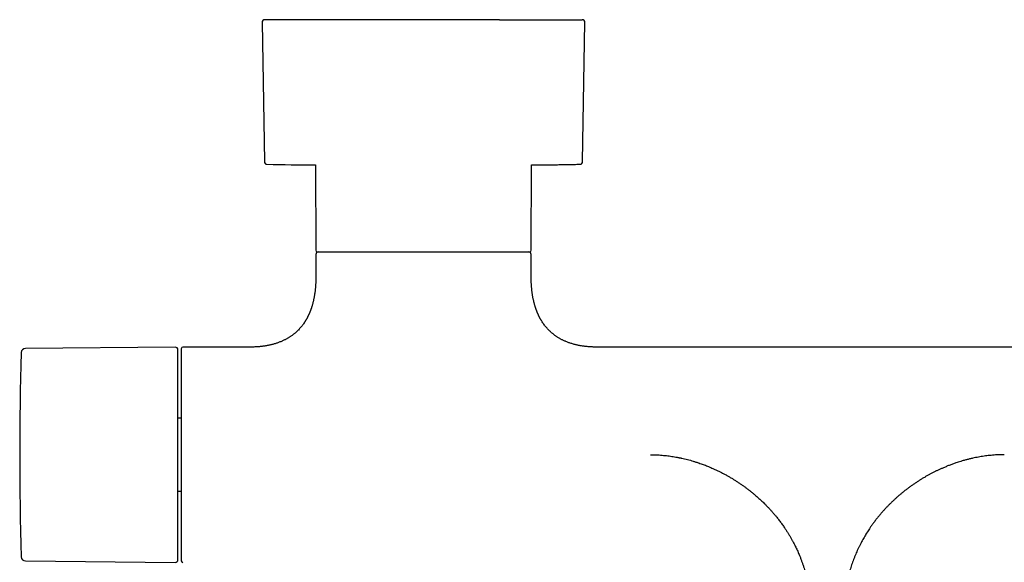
# Model space of a CAD drawing. Header units: millimetres. Extents: x 8 to 933, y 12 to 387.
# Tile 4 of 15: x 330 to 513, y 138 to 239. Entities that reach past the tile are written whole.
import ezdxf

# ---------------------------------------------------------------- set-up
doc = ezdxf.new("R2010")
doc.units = ezdxf.units.MM

msp = doc.modelspace()

# ---------------------------------------------------------------- linework, layer by layer
at = {"color": 7, "linetype": 'Continuous', "lineweight": 30}
for p, q in [((375.01, 238.15), (375.44, 212.29)), ((434.56, 212.29), (434.99, 238.15)), ((384.93, 211.67), (385, 195.81)), ((425, 195.81), (425.07, 211.67)), ((385, 195.01), (385, 190.81)), ((425, 190.81), (425, 195.01)), ((358.9, 177.8), (331.07, 177.56)), ((372.75, 177.81), (360.3, 177.81)), ((522.75, 177.81), (437.25, 177.81)), ((360, 164.6), (359.4, 164.6)), ((359.4, 151.02), (360, 151.02)), ((331.07, 138.06), (358.9, 137.81))]:
    msp.add_line(p, q, dxfattribs=at)
at = {"color": 7, "linetype": 'Continuous', "lineweight": 30, "flags": 128}
msp.add_lwpolyline([(425.07, 211.67), (425.27, 211.67), (425.68, 211.67)], dxfattribs=at)
at = {"color": 7, "linetype": 'Continuous', "lineweight": 30}
for centre, radius, start, end in [((375.51, 238.16), 0.5, 90, 180.9548), ((434.49, 238.16), 0.5, 359.0452, 90), ((375.94, 212.29), 0.5, 180.956, 268.6682), ((434.06, 212.29), 0.5, 271.3318, 359.044), ((387.55, 711.66), 500, 268.6681, 269.6997), ((385.3, 195.81), 0.3, 180.25, 270), ((424.7, 195.81), 0.3, 270, 359.75), ((385.5, 195.01), 0.5, 90, 180), ((424.5, 195.01), 0.5, 0, 90), ((331.08, 176.76), 0.8, 90.5, 178.327), ((358.9, 177.3), 0.5, 0, 90.5), ((360.3, 177.51), 0.3, 90, 180), ((979.99, 157.81), 649.99, 178.32705, 181.67295), ((331.08, 138.86), 0.8, 181.673, 269.5), ((358.9, 138.31), 0.5, 269.5, 0), ((360.3, 138.11), 0.3, 180, 270)]:
    msp.add_arc(centre, radius, start, end, dxfattribs=at)
for points, knots in [([(419.14, 238.66), (418.97, 238.66), (418.64, 238.66), (418.14, 238.66), (417.63, 238.66), (417.12, 238.66), (416.6, 238.66), (416.14, 238.66), (415.73, 238.66), (415.38, 238.66), (415.02, 238.66), (414.66, 238.66), (414.3, 238.66), (413.92, 238.66), (413.49, 238.66), (413, 238.66), (412.45, 238.66), (411.91, 238.66), (411.36, 238.66), (410.81, 238.66), (410.26, 238.66), (409.72, 238.66), (409.17, 238.66), (408.71, 238.66), (408.35, 238.66), (408.09, 238.66), (407.82, 238.66), (407.56, 238.66), (407.29, 238.66), (407.02, 238.66), (406.68, 238.66), (406.27, 238.66), (405.78, 238.66), (405.28, 238.66), (404.77, 238.66), (404.24, 238.66), (403.72, 238.66), (403.2, 238.66), (402.68, 238.66), (402.19, 238.66), (401.7, 238.66), (401.22, 238.66), (400.73, 238.66), (400.25, 238.66), (399.77, 238.66), (399.28, 238.66), (398.77, 238.66), (398.25, 238.66), (397.73, 238.66), (397.21, 238.66), (396.69, 238.66), (396.15, 238.66), (395.61, 238.66), (395.07, 238.66), (394.54, 238.66), (394.01, 238.66), (393.5, 238.66), (393, 238.66), (392.51, 238.66), (392.03, 238.66), (391.55, 238.66), (391.09, 238.66), (390.65, 238.66), (390.24, 238.66), (389.83, 238.66), (389.42, 238.66), (389.02, 238.66), (388.62, 238.66), (388.21, 238.66), (387.8, 238.66), (387.38, 238.66), (386.96, 238.66), (386.55, 238.66), (386.2, 238.66), (385.92, 238.66), (385.7, 238.66), (385.49, 238.66), (385.27, 238.66), (385.06, 238.66), (384.85, 238.66), (384.58, 238.66), (384.26, 238.66), (383.89, 238.66), (383.56, 238.66), (383.25, 238.66), (382.98, 238.66), (382.72, 238.66), (382.46, 238.66), (382.2, 238.66), (381.96, 238.66), (381.68, 238.66), (381.36, 238.66), (381.01, 238.66), (380.67, 238.66), (380.34, 238.66), (380.02, 238.66), (379.71, 238.66), (379.41, 238.66), (379.12, 238.66), (378.85, 238.66), (378.59, 238.66), (378.35, 238.66), (378.11, 238.66), (377.89, 238.66), (377.69, 238.66), (377.53, 238.66), (377.39, 238.66), (377.26, 238.66), (377.14, 238.66), (377.01, 238.66), (376.89, 238.66), (376.75, 238.66), (376.61, 238.66), (376.46, 238.66), (376.33, 238.66), (376.2, 238.66), (376.08, 238.66), (375.98, 238.66), (375.89, 238.66), (375.8, 238.66), (375.74, 238.66), (375.7, 238.66), (375.67, 238.66), (375.64, 238.66), (375.62, 238.66), (375.6, 238.66), (375.58, 238.66), (375.56, 238.66), (375.53, 238.66), (375.52, 238.66), (375.51, 238.66), (375.51, 238.66), (375.51, 238.66)], [0, 0, 0, 0, 0.009256, 0.018499, 0.027732, 0.036959, 0.046184, 0.055409, 0.061623, 0.067841, 0.074062, 0.080288, 0.086521, 0.093023, 0.099629, 0.108868, 0.118096, 0.127317, 0.136535, 0.145754, 0.154811, 0.163875, 0.172949, 0.182035, 0.186421, 0.190802, 0.195181, 0.199556, 0.203928, 0.208299, 0.212667, 0.220672, 0.228674, 0.236675, 0.245249, 0.253827, 0.262413, 0.271008, 0.279616, 0.287611, 0.295596, 0.30357, 0.311538, 0.3195, 0.327459, 0.335418, 0.344174, 0.352935, 0.361703, 0.370482, 0.379274, 0.388601, 0.397913, 0.407213, 0.416504, 0.425791, 0.435076, 0.443832, 0.452593, 0.461361, 0.470139, 0.478931, 0.48676, 0.494577, 0.502385, 0.510187, 0.517984, 0.525777, 0.533571, 0.542145, 0.550723, 0.559308, 0.567904, 0.576511, 0.581225, 0.585934, 0.59064, 0.595343, 0.600043, 0.60474, 0.609436, 0.618042, 0.626645, 0.635249, 0.641836, 0.648427, 0.655022, 0.661623, 0.66823, 0.674578, 0.680809, 0.690534, 0.700249, 0.709958, 0.719664, 0.729373, 0.739086, 0.74881, 0.758547, 0.767804, 0.777047, 0.786281, 0.795509, 0.804733, 0.813958, 0.820172, 0.826389, 0.83261, 0.838836, 0.845068, 0.85157, 0.858176, 0.867414, 0.876643, 0.885864, 0.895082, 0.904301, 0.913358, 0.922422, 0.931496, 0.940582, 0.944968, 0.949349, 0.953728, 0.958103, 0.962475, 0.966846, 0.971214, 0.979219, 0.987221, 0.995222, 1, 1, 1, 1]), ([(419.14, 238.66), (419.3, 238.66), (419.63, 238.66), (420.12, 238.66), (420.6, 238.66), (421.08, 238.66), (421.55, 238.66), (421.96, 238.66), (422.32, 238.66), (422.62, 238.66), (422.93, 238.66), (423.23, 238.66), (423.53, 238.66), (423.83, 238.66), (424.18, 238.66), (424.57, 238.66), (424.99, 238.66), (425.4, 238.66), (425.8, 238.66), (426.21, 238.66), (426.62, 238.66), (426.94, 238.66), (427.14, 238.66), (427.25, 238.66), (427.36, 238.66), (427.46, 238.66), (427.57, 238.66), (427.76, 238.66), (428.03, 238.66), (428.37, 238.66), (428.71, 238.66), (429.03, 238.66), (429.35, 238.66), (429.63, 238.66), (429.86, 238.66), (430.06, 238.66), (430.26, 238.66), (430.45, 238.66), (430.63, 238.66), (430.82, 238.66), (431.03, 238.66), (431.26, 238.66), (431.52, 238.66), (431.76, 238.66), (431.99, 238.66), (432.22, 238.66), (432.43, 238.66), (432.62, 238.66), (432.81, 238.66), (432.98, 238.66), (433.14, 238.66), (433.3, 238.66), (433.46, 238.66), (433.6, 238.66), (433.73, 238.66), (433.86, 238.66), (433.97, 238.66), (434.06, 238.66), (434.13, 238.66), (434.19, 238.66), (434.24, 238.66), (434.29, 238.66), (434.33, 238.66), (434.37, 238.66), (434.4, 238.66), (434.44, 238.66), (434.47, 238.66), (434.49, 238.66), (434.49, 238.66), (434.49, 238.66), (434.49, 238.66)], [0, 0, 0, 0, 0.017897, 0.035769, 0.053624, 0.071467, 0.089306, 0.107146, 0.119165, 0.13119, 0.143223, 0.155266, 0.16732, 0.179892, 0.192665, 0.210526, 0.228369, 0.246201, 0.264027, 0.281855, 0.301476, 0.321115, 0.326263, 0.331413, 0.336565, 0.341719, 0.346876, 0.352036, 0.36969, 0.387317, 0.404924, 0.422517, 0.440102, 0.457685, 0.469529, 0.481377, 0.493231, 0.505093, 0.516964, 0.528847, 0.540744, 0.558776, 0.57678, 0.594762, 0.612728, 0.630686, 0.648642, 0.665577, 0.682521, 0.699482, 0.716463, 0.733471, 0.751503, 0.769507, 0.787488, 0.805455, 0.823413, 0.841369, 0.853465, 0.865564, 0.87767, 0.889785, 0.901909, 0.914047, 0.926198, 0.943852, 0.96148, 0.979087, 0.996679, 1, 1, 1, 1]), ([(425.62, 211.67), (425.97, 211.67), (426.7, 211.68), (427.77, 211.69), (428.84, 211.7), (429.89, 211.71), (430.99, 211.73), (432.11, 211.75), (433.14, 211.77), (433.79, 211.79), (434.06, 211.79)], [0, 0, 0, 0, 0.124454, 0.260626, 0.378281, 0.504855, 0.63526, 0.768377, 0.903358, 1, 1, 1, 1]), ([(385.3, 195.51), (385.3, 195.51), (385.3, 195.51), (385.3, 195.51), (385.31, 195.51), (385.33, 195.51), (385.34, 195.51), (385.37, 195.51), (385.41, 195.51), (385.46, 195.51), (385.52, 195.51), (385.58, 195.51), (385.63, 195.51), (385.66, 195.51), (385.67, 195.51), (385.69, 195.51), (385.71, 195.51), (385.72, 195.51), (385.74, 195.51), (385.78, 195.51), (385.86, 195.51), (385.98, 195.51), (386.1, 195.51), (386.21, 195.51), (386.31, 195.51), (386.37, 195.51), (386.44, 195.51), (386.51, 195.51), (386.59, 195.51), (386.66, 195.51), (386.76, 195.51), (386.9, 195.51), (387.09, 195.51), (387.29, 195.51), (387.49, 195.51), (387.64, 195.51), (387.71, 195.51)], [0, 0, 0, 0, 0.015684, 0.046046, 0.076423, 0.105688, 0.133611, 0.175453, 0.21726, 0.259051, 0.300844, 0.337638, 0.374461, 0.382733, 0.391006, 0.399283, 0.407561, 0.415843, 0.424127, 0.432413, 0.479694, 0.526923, 0.574127, 0.621333, 0.642535, 0.663745, 0.684966, 0.706199, 0.727448, 0.74695, 0.765707, 0.812566, 0.859399, 0.906232, 0.95309, 1, 1, 1, 1]), ([(387.71, 195.51), (387.78, 195.51), (387.91, 195.51), (388.12, 195.51), (388.33, 195.51), (388.52, 195.51), (388.66, 195.51), (388.76, 195.51), (388.87, 195.51), (388.98, 195.51), (389.09, 195.51), (389.21, 195.51), (389.39, 195.51), (389.63, 195.51), (389.94, 195.51), (390.22, 195.51), (390.47, 195.51), (390.64, 195.51), (390.74, 195.51), (390.79, 195.51), (390.84, 195.51), (390.89, 195.51), (390.94, 195.51), (391, 195.51), (391.15, 195.51), (391.42, 195.51), (391.81, 195.51), (392.2, 195.51), (392.54, 195.51), (392.82, 195.51), (393.04, 195.51), (393.25, 195.51), (393.48, 195.51), (393.71, 195.51), (393.97, 195.51), (394.26, 195.51), (394.56, 195.51), (394.86, 195.51), (395.18, 195.51), (395.45, 195.51), (395.67, 195.51), (395.83, 195.51), (396, 195.51), (396.16, 195.51), (396.33, 195.51), (396.5, 195.51), (396.67, 195.51), (396.88, 195.51), (397.13, 195.51), (397.43, 195.51), (397.73, 195.51), (398.03, 195.51), (398.33, 195.51), (398.64, 195.51), (398.92, 195.51), (399.17, 195.51), (399.4, 195.51), (399.62, 195.51), (399.84, 195.51), (400.07, 195.51), (400.29, 195.51), (400.52, 195.51), (400.79, 195.51), (401.09, 195.51), (401.44, 195.51), (401.79, 195.51), (402.13, 195.51), (402.48, 195.51), (402.84, 195.51), (403.17, 195.51), (403.48, 195.51), (403.76, 195.51), (404.05, 195.51), (404.34, 195.51), (404.62, 195.51), (404.91, 195.51), (405.25, 195.51), (405.64, 195.51), (406.07, 195.51), (406.51, 195.51), (406.95, 195.51), (407.39, 195.51), (407.8, 195.51), (408.17, 195.51), (408.52, 195.51), (408.87, 195.51), (409.21, 195.51), (409.56, 195.51), (409.93, 195.51), (410.34, 195.51), (410.78, 195.51), (411.21, 195.51), (411.64, 195.51), (412.07, 195.51), (412.49, 195.51), (412.89, 195.51), (413.29, 195.51), (413.68, 195.51), (414.06, 195.51), (414.45, 195.51), (414.85, 195.51), (415.24, 195.51), (415.63, 195.51), (416.01, 195.51), (416.39, 195.51), (416.74, 195.51), (417.05, 195.51), (417.33, 195.51), (417.6, 195.51), (417.88, 195.51), (418.15, 195.51), (418.42, 195.51), (418.69, 195.51), (418.96, 195.51), (419.23, 195.51), (419.5, 195.51), (419.75, 195.51), (420, 195.51), (420.23, 195.51), (420.43, 195.51), (420.62, 195.51), (420.79, 195.51), (420.97, 195.51), (421.14, 195.51), (421.31, 195.51), (421.48, 195.51), (421.67, 195.51), (421.86, 195.51), (422.05, 195.51), (422.23, 195.51), (422.4, 195.51), (422.57, 195.51), (422.71, 195.51), (422.83, 195.51), (422.93, 195.51), (423.03, 195.51), (423.13, 195.51), (423.22, 195.51), (423.31, 195.51), (423.4, 195.51), (423.5, 195.51), (423.6, 195.51), (423.71, 195.51), (423.81, 195.51), (423.91, 195.51), (424, 195.51), (424.09, 195.51), (424.18, 195.51), (424.28, 195.51), (424.35, 195.51), (424.4, 195.51), (424.42, 195.51), (424.44, 195.51), (424.46, 195.51), (424.48, 195.51), (424.51, 195.51), (424.55, 195.51), (424.6, 195.51), (424.64, 195.51), (424.66, 195.51), (424.69, 195.51), (424.7, 195.51), (424.7, 195.51), (424.7, 195.51), (424.7, 195.51)], [0, 0, 0, 0, 0.007908, 0.015809, 0.023706, 0.031604, 0.03515, 0.038698, 0.042247, 0.045798, 0.04935, 0.053232, 0.05725, 0.066617, 0.075978, 0.085338, 0.091518, 0.097703, 0.099092, 0.100481, 0.101871, 0.103261, 0.104651, 0.106042, 0.107433, 0.117523, 0.127599, 0.137667, 0.147735, 0.153011, 0.15829, 0.163573, 0.168861, 0.174363, 0.180109, 0.187003, 0.193897, 0.200795, 0.207751, 0.215025, 0.218596, 0.222166, 0.225737, 0.229308, 0.23288, 0.236453, 0.240028, 0.243604, 0.249811, 0.256016, 0.26222, 0.268424, 0.274631, 0.280843, 0.287271, 0.291737, 0.296203, 0.300668, 0.305133, 0.309599, 0.314067, 0.318536, 0.323008, 0.32978, 0.336547, 0.343314, 0.350081, 0.356851, 0.363626, 0.370584, 0.376094, 0.381603, 0.387112, 0.392621, 0.398131, 0.403645, 0.409163, 0.417592, 0.426016, 0.434439, 0.442864, 0.451296, 0.459854, 0.466626, 0.473395, 0.480164, 0.486934, 0.493708, 0.500489, 0.509245, 0.517994, 0.526742, 0.535493, 0.544251, 0.553055, 0.561371, 0.569683, 0.577996, 0.586314, 0.59464, 0.603464, 0.612282, 0.621098, 0.629916, 0.638743, 0.647528, 0.654404, 0.661278, 0.668151, 0.675026, 0.681905, 0.688791, 0.696182, 0.703568, 0.710952, 0.718337, 0.725725, 0.73312, 0.74039, 0.746065, 0.751738, 0.75741, 0.763083, 0.768757, 0.774435, 0.780118, 0.787134, 0.794147, 0.801157, 0.808169, 0.815183, 0.822203, 0.829038, 0.833692, 0.838344, 0.842996, 0.847648, 0.852301, 0.856956, 0.861612, 0.866272, 0.872771, 0.879267, 0.885761, 0.892256, 0.898755, 0.905257, 0.91154, 0.921095, 0.930649, 0.933152, 0.935656, 0.93816, 0.940664, 0.94317, 0.945676, 0.953391, 0.961103, 0.968816, 0.976532, 0.984166, 0.991479, 0.997224, 1, 1, 1, 1]), ([(385, 190.81), (385, 190.69), (385, 190.47), (384.99, 190.13), (384.98, 189.81), (384.97, 189.5), (384.95, 189.2), (384.93, 188.92), (384.9, 188.65), (384.88, 188.39), (384.85, 188.15), (384.82, 187.91), (384.78, 187.66), (384.74, 187.41), (384.7, 187.14), (384.65, 186.89), (384.6, 186.65), (384.55, 186.42), (384.5, 186.21), (384.45, 186), (384.4, 185.81), (384.34, 185.63), (384.29, 185.46), (384.25, 185.3), (384.2, 185.14), (384.15, 185), (384.1, 184.87), (384.06, 184.74), (384.01, 184.62), (383.97, 184.51), (383.93, 184.4), (383.89, 184.31), (383.86, 184.22), (383.82, 184.15), (383.79, 184.07), (383.76, 183.99), (383.71, 183.89), (383.66, 183.78), (383.61, 183.67), (383.55, 183.54), (383.5, 183.44), (383.45, 183.36), (383.43, 183.32), (383.41, 183.28), (383.39, 183.24), (383.37, 183.2), (383.34, 183.15), (383.31, 183.09), (383.27, 183.02), (383.22, 182.93), (383.17, 182.84), (383.1, 182.73), (383.04, 182.62), (382.96, 182.51), (382.89, 182.4), (382.78, 182.24), (382.63, 182.03), (382.44, 181.77), (382.22, 181.51), (382, 181.24), (381.8, 181.03), (381.64, 180.87), (381.52, 180.76), (381.4, 180.64), (381.27, 180.53), (381.13, 180.41), (380.96, 180.27), (380.78, 180.12), (380.58, 179.97), (380.38, 179.83), (380.19, 179.71), (380, 179.59), (379.81, 179.47), (379.6, 179.35), (379.39, 179.24), (379.18, 179.13), (378.95, 179.02), (378.72, 178.91), (378.47, 178.81), (378.22, 178.71), (377.96, 178.61), (377.7, 178.52), (377.42, 178.44), (377.14, 178.35), (376.85, 178.28), (376.57, 178.21), (376.28, 178.15), (375.98, 178.09), (375.67, 178.03), (375.35, 177.98), (375.02, 177.94), (374.69, 177.9), (374.36, 177.87), (374.03, 177.85), (373.69, 177.83), (373.33, 177.82), (373.02, 177.81), (372.83, 177.81), (372.75, 177.81)], [0, 0, 0, 0, 0.016911, 0.033251, 0.049035, 0.064278, 0.078995, 0.0932, 0.106137, 0.118641, 0.130723, 0.142394, 0.153663, 0.167468, 0.180652, 0.193234, 0.205229, 0.216653, 0.227521, 0.237845, 0.247585, 0.256812, 0.265537, 0.27377, 0.28152, 0.288795, 0.295603, 0.301952, 0.308652, 0.31477, 0.320311, 0.325284, 0.329693, 0.333544, 0.336856, 0.341766, 0.347207, 0.353173, 0.359595, 0.365372, 0.373277, 0.37626, 0.37877, 0.380817, 0.382779, 0.384883, 0.387129, 0.390945, 0.395107, 0.399614, 0.405151, 0.411128, 0.417535, 0.424096, 0.430662, 0.437236, 0.452765, 0.46835, 0.485262, 0.502274, 0.51941, 0.527536, 0.535698, 0.543896, 0.552147, 0.560659, 0.571774, 0.583425, 0.595623, 0.608382, 0.61881, 0.629602, 0.640768, 0.652319, 0.663831, 0.675723, 0.688008, 0.700698, 0.71381, 0.727358, 0.740548, 0.754156, 0.768199, 0.782693, 0.797657, 0.811684, 0.82613, 0.841009, 0.856338, 0.872135, 0.888415, 0.905197, 0.921038, 0.937331, 0.954091, 0.971335, 0.989077, 1, 1, 1, 1]), ([(437.25, 177.81), (437.18, 177.81), (437, 177.81), (436.7, 177.82), (436.36, 177.83), (436.03, 177.84), (435.72, 177.87), (435.41, 177.89), (435.1, 177.93), (434.81, 177.96), (434.51, 178), (434.23, 178.05), (433.95, 178.1), (433.68, 178.16), (433.41, 178.21), (433.14, 178.28), (432.85, 178.36), (432.55, 178.45), (432.26, 178.54), (431.98, 178.63), (431.72, 178.73), (431.47, 178.83), (431.23, 178.94), (431.01, 179.04), (430.8, 179.14), (430.6, 179.24), (430.39, 179.36), (430.18, 179.47), (429.97, 179.6), (429.78, 179.73), (429.59, 179.86), (429.41, 179.98), (429.23, 180.12), (429.06, 180.26), (428.88, 180.4), (428.72, 180.54), (428.54, 180.7), (428.34, 180.89), (428.14, 181.1), (427.94, 181.32), (427.75, 181.54), (427.55, 181.78), (427.35, 182.05), (427.15, 182.33), (427, 182.56), (426.9, 182.74), (426.83, 182.85), (426.77, 182.95), (426.72, 183.04), (426.67, 183.13), (426.62, 183.21), (426.59, 183.28), (426.56, 183.34), (426.53, 183.4), (426.5, 183.45), (426.47, 183.51), (426.44, 183.56), (426.42, 183.62), (426.39, 183.68), (426.36, 183.74), (426.33, 183.81), (426.29, 183.88), (426.27, 183.94), (426.24, 184), (426.21, 184.06), (426.19, 184.12), (426.17, 184.17), (426.14, 184.23), (426.12, 184.29), (426.09, 184.37), (426.05, 184.45), (426.02, 184.54), (425.98, 184.64), (425.94, 184.75), (425.9, 184.87), (425.85, 185), (425.81, 185.14), (425.76, 185.28), (425.71, 185.44), (425.66, 185.61), (425.61, 185.79), (425.56, 185.98), (425.51, 186.18), (425.46, 186.4), (425.41, 186.63), (425.36, 186.86), (425.31, 187.1), (425.27, 187.32), (425.24, 187.54), (425.2, 187.76), (425.17, 187.99), (425.14, 188.23), (425.12, 188.48), (425.09, 188.74), (425.07, 189.01), (425.05, 189.29), (425.03, 189.58), (425.02, 189.87), (425.01, 190.18), (425, 190.49), (425, 190.7), (425, 190.81)], [0, 0, 0, 0, 0.010109, 0.0270761, 0.0435865, 0.0596542, 0.0752928, 0.0905156, 0.1053355, 0.1197652, 0.1344768, 0.148787, 0.1627092, 0.1762561, 0.18944, 0.2022727, 0.2181151, 0.2334297, 0.2482378, 0.2625593, 0.2764134, 0.2898177, 0.3020592, 0.3139288, 0.3254385, 0.3365998, 0.3474231, 0.3598538, 0.3718359, 0.3833826, 0.3945059, 0.405216, 0.4155223, 0.4271613, 0.4382615, 0.4488321, 0.4590771, 0.4736364, 0.4881222, 0.502548, 0.5169271, 0.5312719, 0.5482832, 0.5652816, 0.5822845, 0.588917, 0.5951849, 0.6010322, 0.6064558, 0.6114525, 0.6160191, 0.6195206, 0.6227147, 0.6257274, 0.6291624, 0.6317237, 0.6348295, 0.638162, 0.6414958, 0.6445393, 0.6485313, 0.6521852, 0.6556495, 0.658923, 0.6620044, 0.6648926, 0.6675658, 0.6705808, 0.6740357, 0.6779338, 0.6822787, 0.6870744, 0.6923256, 0.6980377, 0.7042162, 0.7108678, 0.7179994, 0.7256189, 0.7337348, 0.7423563, 0.7514936, 0.7611575, 0.7713966, 0.7821908, 0.7935538, 0.8055003, 0.8180461, 0.8283349, 0.8390126, 0.8500881, 0.861571, 0.8734709, 0.8857983, 0.8985636, 0.9117781, 0.9254533, 0.9396011, 0.9539683, 0.9688154, 0.984155, 1, 1, 1, 1]), ([(360, 177.51), (360, 177.51), (360, 177.51), (360, 177.5), (360, 177.48), (360, 177.45), (360, 177.41), (360, 177.36), (360, 177.32), (360, 177.28), (360, 177.23), (360, 177.18), (360, 177.12), (360, 177.04), (360, 176.95), (360, 176.83), (360, 176.7), (360, 176.56), (360, 176.41), (360, 176.24), (360, 176.09), (360, 175.95), (360, 175.82), (360, 175.69), (360, 175.56), (360, 175.42), (360, 175.27), (360, 175.11), (360, 174.91), (360, 174.69), (360, 174.47), (360, 174.24), (360, 174.02), (360, 173.8), (360, 173.58), (360, 173.35), (360, 173.11), (360, 172.86), (360, 172.58), (360, 172.29), (360, 171.98), (360, 171.67), (360, 171.34), (360, 171.01), (360, 170.67), (360, 170.33), (360, 169.98), (360, 169.62), (360, 169.27), (360, 168.9), (360, 168.55), (360, 168.22), (360, 167.9), (360, 167.58), (360, 167.26), (360, 166.94), (360, 166.59), (360, 166.22), (360, 165.82), (360, 165.42), (360, 165.06), (360, 164.74), (360, 164.46), (360, 164.18), (360, 163.9), (360, 163.61), (360, 163.33), (360, 163.04), (360, 162.73), (360, 162.39), (360, 162.03), (360, 161.66), (360, 161.3), (360, 160.89), (360, 160.43), (360, 159.91), (360, 159.39), (360, 158.86), (360, 158.34), (360, 157.83), (360, 157.36), (360, 156.91), (360, 156.46), (360, 156.01), (360, 155.62), (360, 155.27), (360, 154.98), (360, 154.69), (360, 154.4), (360, 154.1), (360, 153.74), (360, 153.33), (360, 152.87), (360, 152.41), (360, 151.95), (360, 151.5), (360, 151.04), (360, 150.65), (360, 150.3), (360, 150.01), (360, 149.72), (360, 149.44), (360, 149.15), (360, 148.87), (360, 148.55), (360, 148.21), (360, 147.83), (360, 147.46), (360, 147.1), (360, 146.77), (360, 146.46), (360, 146.16), (360, 145.86), (360, 145.56), (360, 145.25), (360, 144.93), (360, 144.59), (360, 144.27), (360, 143.95), (360, 143.63), (360, 143.32), (360, 143.02), (360, 142.72), (360, 142.44), (360, 142.16), (360, 141.9), (360, 141.64), (360, 141.4), (360, 141.19), (360, 140.99), (360, 140.8), (360, 140.62), (360, 140.44), (360, 140.26), (360, 140.08), (360, 139.89), (360, 139.72), (360, 139.57), (360, 139.44), (360, 139.33), (360, 139.23), (360, 139.14), (360, 139.04), (360, 138.95), (360, 138.87), (360, 138.78), (360, 138.7), (360, 138.61), (360, 138.53), (360, 138.46), (360, 138.38), (360, 138.31), (360, 138.24), (360, 138.19), (360, 138.15), (360, 138.12), (360, 138.11), (360, 138.11), (360, 138.11)], [0, 0, 0, 0, 0.003232, 0.010513, 0.017782, 0.025043, 0.032299, 0.039556, 0.044308, 0.049064, 0.053822, 0.058586, 0.063486, 0.068535, 0.076253, 0.083961, 0.091663, 0.099365, 0.107071, 0.114785, 0.122512, 0.127637, 0.132755, 0.137867, 0.142975, 0.148079, 0.153182, 0.158284, 0.165301, 0.172322, 0.179352, 0.186394, 0.192498, 0.198593, 0.20468, 0.210761, 0.216839, 0.222916, 0.230079, 0.237248, 0.244426, 0.251616, 0.25894, 0.266251, 0.273551, 0.280846, 0.288138, 0.295301, 0.30247, 0.309648, 0.316838, 0.322817, 0.328786, 0.334747, 0.340704, 0.346657, 0.35261, 0.359626, 0.366648, 0.373678, 0.380719, 0.385543, 0.39036, 0.395172, 0.39998, 0.404785, 0.409589, 0.414392, 0.419196, 0.425237, 0.431282, 0.437335, 0.443322, 0.449043, 0.457541, 0.466029, 0.474513, 0.482999, 0.491493, 0.5, 0.507281, 0.51455, 0.521811, 0.529068, 0.536324, 0.541077, 0.545832, 0.550591, 0.555354, 0.560254, 0.565304, 0.573021, 0.580729, 0.588431, 0.596133, 0.603839, 0.611553, 0.619281, 0.624406, 0.629524, 0.634636, 0.639743, 0.644848, 0.64995, 0.655052, 0.662069, 0.66909, 0.67612, 0.683162, 0.689267, 0.695361, 0.701448, 0.707529, 0.713607, 0.719684, 0.726848, 0.734016, 0.741194, 0.748384, 0.755709, 0.763019, 0.77032, 0.777614, 0.784906, 0.79207, 0.799238, 0.806416, 0.813606, 0.819585, 0.825554, 0.831516, 0.837472, 0.843425, 0.849378, 0.856394, 0.863416, 0.870446, 0.877488, 0.882311, 0.887128, 0.89194, 0.896748, 0.901554, 0.906357, 0.91116, 0.915964, 0.922005, 0.928051, 0.934103, 0.940091, 0.945811, 0.954309, 0.962798, 0.971282, 0.979767, 0.988261, 0.996768, 1, 1, 1, 1]), ([(359.4, 138.31), (359.4, 138.31), (359.4, 138.32), (359.4, 138.33), (359.4, 138.36), (359.4, 138.39), (359.4, 138.43), (359.4, 138.48), (359.4, 138.52), (359.4, 138.56), (359.4, 138.61), (359.4, 138.67), (359.4, 138.74), (359.4, 138.83), (359.4, 138.94), (359.4, 139.06), (359.4, 139.17), (359.4, 139.26), (359.4, 139.32), (359.4, 139.39), (359.4, 139.46), (359.4, 139.53), (359.4, 139.61), (359.4, 139.71), (359.4, 139.85), (359.4, 140.02), (359.4, 140.21), (359.4, 140.4), (359.4, 140.58), (359.4, 140.75), (359.4, 140.89), (359.4, 141.03), (359.4, 141.18), (359.4, 141.33), (359.4, 141.52), (359.4, 141.74), (359.4, 142), (359.4, 142.27), (359.4, 142.54), (359.4, 142.83), (359.4, 143.12), (359.4, 143.41), (359.4, 143.71), (359.4, 144.02), (359.4, 144.35), (359.4, 144.67), (359.4, 145.01), (359.4, 145.35), (359.4, 145.66), (359.4, 145.94), (359.4, 146.17), (359.4, 146.41), (359.4, 146.65), (359.4, 146.89), (359.4, 147.18), (359.4, 147.51), (359.4, 147.89), (359.4, 148.27), (359.4, 148.66), (359.4, 148.99), (359.4, 149.27), (359.4, 149.5), (359.4, 149.72), (359.4, 149.95), (359.4, 150.17), (359.4, 150.4), (359.4, 150.7), (359.4, 151.08), (359.4, 151.52), (359.4, 151.97), (359.4, 152.43), (359.4, 152.85), (359.4, 153.25), (359.4, 153.61), (359.4, 153.97), (359.4, 154.33), (359.4, 154.74), (359.4, 155.2), (359.4, 155.72), (359.4, 156.24), (359.4, 156.76), (359.4, 157.29), (359.4, 157.78), (359.4, 158.26), (359.4, 158.7), (359.4, 159.15), (359.4, 159.6), (359.4, 159.99), (359.4, 160.33), (359.4, 160.62), (359.4, 160.91), (359.4, 161.2), (359.4, 161.5), (359.4, 161.85), (359.4, 162.26), (359.4, 162.71), (359.4, 163.16), (359.4, 163.52), (359.4, 163.8), (359.4, 164), (359.4, 164.2), (359.4, 164.4), (359.4, 164.59), (359.4, 164.79), (359.4, 165.06), (359.4, 165.4), (359.4, 165.8), (359.4, 166.2), (359.4, 166.6), (359.4, 166.94), (359.4, 167.24), (359.4, 167.49), (359.4, 167.74), (359.4, 167.99), (359.4, 168.23), (359.4, 168.52), (359.4, 168.85), (359.4, 169.22), (359.4, 169.58), (359.4, 169.94), (359.4, 170.29), (359.4, 170.62), (359.4, 170.96), (359.4, 171.28), (359.4, 171.6), (359.4, 171.91), (359.4, 172.22), (359.4, 172.52), (359.4, 172.81), (359.4, 173.06), (359.4, 173.27), (359.4, 173.45), (359.4, 173.63), (359.4, 173.8), (359.4, 173.96), (359.4, 174.15), (359.4, 174.37), (359.4, 174.59), (359.4, 174.82), (359.4, 175.03), (359.4, 175.2), (359.4, 175.34), (359.4, 175.44), (359.4, 175.55), (359.4, 175.65), (359.4, 175.75), (359.4, 175.84), (359.4, 175.96), (359.4, 176.11), (359.4, 176.27), (359.4, 176.41), (359.4, 176.55), (359.4, 176.67), (359.4, 176.76), (359.4, 176.85), (359.4, 176.92), (359.4, 176.99), (359.4, 177.06), (359.4, 177.13), (359.4, 177.2), (359.4, 177.24), (359.4, 177.28), (359.4, 177.3), (359.4, 177.3), (359.4, 177.3)], [0, 0, 0, 0, 0.007319, 0.014626, 0.021926, 0.029223, 0.036519, 0.041299, 0.046082, 0.050868, 0.05566, 0.060589, 0.065668, 0.073277, 0.080876, 0.088472, 0.096068, 0.099479, 0.102892, 0.106307, 0.109723, 0.113143, 0.116565, 0.11999, 0.127209, 0.134416, 0.141614, 0.148807, 0.155998, 0.160708, 0.165421, 0.170136, 0.174855, 0.17958, 0.18431, 0.191684, 0.199044, 0.206395, 0.213741, 0.221085, 0.228301, 0.235523, 0.242755, 0.25, 0.257374, 0.264734, 0.272085, 0.279431, 0.286775, 0.291585, 0.296398, 0.301213, 0.306033, 0.310858, 0.31569, 0.32291, 0.330116, 0.337314, 0.344507, 0.351699, 0.355736, 0.359775, 0.363815, 0.367858, 0.371905, 0.375956, 0.380011, 0.38777, 0.395516, 0.403254, 0.410987, 0.418721, 0.424802, 0.430887, 0.436981, 0.443007, 0.448756, 0.457299, 0.465833, 0.474363, 0.482897, 0.491441, 0.5, 0.507318, 0.514624, 0.521924, 0.52922, 0.536517, 0.541297, 0.54608, 0.550868, 0.55566, 0.560589, 0.565668, 0.573277, 0.580876, 0.588472, 0.596068, 0.599479, 0.602892, 0.606307, 0.609723, 0.613143, 0.616565, 0.61999, 0.627209, 0.634416, 0.641614, 0.648807, 0.655998, 0.660708, 0.665421, 0.670136, 0.674855, 0.67958, 0.68431, 0.691684, 0.699044, 0.706395, 0.713741, 0.721085, 0.728301, 0.735523, 0.742755, 0.75, 0.757374, 0.764734, 0.772085, 0.779431, 0.786775, 0.791585, 0.796398, 0.801213, 0.806033, 0.810858, 0.81569, 0.82291, 0.830116, 0.837314, 0.844507, 0.851699, 0.855736, 0.859775, 0.863815, 0.867858, 0.871905, 0.875956, 0.880011, 0.88777, 0.895516, 0.903254, 0.910987, 0.918721, 0.924802, 0.930887, 0.936981, 0.943007, 0.948757, 0.957301, 0.965835, 0.974366, 0.982899, 0.991442, 1, 1, 1, 1]), ([(447.13, 157.81), (447.31, 157.81), (447.67, 157.81), (448.21, 157.79), (448.75, 157.76), (449.3, 157.72), (449.84, 157.67), (450.37, 157.61), (450.87, 157.54), (451.35, 157.47), (451.74, 157.4), (452.02, 157.35), (452.21, 157.32), (452.4, 157.28), (452.59, 157.24), (452.78, 157.2), (453.09, 157.14), (453.5, 157.04), (454.03, 156.91), (454.56, 156.77), (455.08, 156.61), (455.61, 156.45), (456.09, 156.29), (456.54, 156.14), (456.95, 155.99), (457.35, 155.84), (457.76, 155.68), (458.16, 155.51), (458.62, 155.31), (459.13, 155.09), (459.68, 154.83), (460.24, 154.55), (460.78, 154.27), (461.32, 153.98), (461.85, 153.68), (462.36, 153.37), (462.85, 153.07), (463.34, 152.75), (463.83, 152.43), (464.31, 152.1), (464.78, 151.75), (465.24, 151.4), (465.7, 151.05), (466.15, 150.68), (466.55, 150.35), (466.88, 150.06), (467.17, 149.81), (467.45, 149.55), (467.73, 149.3), (468, 149.03), (468.31, 148.73), (468.66, 148.38), (469.05, 147.98), (469.42, 147.57), (469.79, 147.16), (470.15, 146.74), (470.46, 146.37), (470.73, 146.03), (470.96, 145.74), (471.18, 145.45), (471.4, 145.15), (471.62, 144.86), (471.83, 144.56), (472.08, 144.2), (472.35, 143.79), (472.65, 143.32), (472.94, 142.85), (473.22, 142.38), (473.49, 141.9), (473.73, 141.45), (473.94, 141.03), (474.13, 140.64), (474.32, 140.25), (474.5, 139.86), (474.67, 139.47), (474.85, 139.04), (475.04, 138.56), (475.23, 138.04), (475.42, 137.52), (475.59, 137), (475.75, 136.47), (475.9, 135.97), (476.03, 135.48), (476.14, 135.01), (476.23, 134.63), (476.29, 134.35), (476.32, 134.17), (476.36, 133.98), (476.4, 133.8), (476.43, 133.61), (476.47, 133.37), (476.52, 133.09), (476.57, 132.76), (476.62, 132.44), (476.66, 132.12), (476.69, 131.84), (476.72, 131.59), (476.74, 131.35), (476.76, 131.13), (476.77, 130.93), (476.78, 130.8), (476.79, 130.72), (476.79, 130.69), (476.79, 130.65), (476.79, 130.62), (476.8, 130.58), (476.8, 130.54), (476.8, 130.51), (476.81, 130.34), (476.82, 130.16), (476.83, 129.96), (476.84, 129.88), (476.84, 129.8), (476.85, 129.58), (476.86, 129.38), (476.87, 129.2), (476.87, 129.19), (476.87, 129.18), (476.87, 129.16), (476.87, 129.14), (476.87, 129.11), (476.88, 129.07), (476.88, 129.01), (476.88, 128.95), (476.89, 128.89), (476.89, 128.82), (476.89, 128.75), (476.9, 128.67), (476.9, 128.59), (476.9, 128.51), (476.91, 128.44), (476.91, 128.38), (476.91, 128.33), (476.91, 128.3), (476.92, 128.29)], [0, 0, 0, 0, 0.011649, 0.023326, 0.035034, 0.04678, 0.058567, 0.070402, 0.080859, 0.091359, 0.101907, 0.106064, 0.110229, 0.114402, 0.118583, 0.122773, 0.126971, 0.138689, 0.150423, 0.162177, 0.173954, 0.185759, 0.197596, 0.206921, 0.21627, 0.225644, 0.235046, 0.244478, 0.25394, 0.267183, 0.280421, 0.293658, 0.306899, 0.320149, 0.333413, 0.345937, 0.358481, 0.371051, 0.383649, 0.396236, 0.408795, 0.421331, 0.433847, 0.446348, 0.458838, 0.467012, 0.475184, 0.483355, 0.491527, 0.4997, 0.507877, 0.519871, 0.531825, 0.543741, 0.555624, 0.567478, 0.579306, 0.587259, 0.595204, 0.603141, 0.611072, 0.618998, 0.62692, 0.63484, 0.646839, 0.658795, 0.670713, 0.682597, 0.694452, 0.706281, 0.715561, 0.72483, 0.734091, 0.743345, 0.752596, 0.761846, 0.773809, 0.785736, 0.797631, 0.8095, 0.821347, 0.833177, 0.843577, 0.853972, 0.864364, 0.868447, 0.87253, 0.876614, 0.880698, 0.884784, 0.888871, 0.896202, 0.903373, 0.910383, 0.917235, 0.923825, 0.928759, 0.933918, 0.939302, 0.942979, 0.946754, 0.947507, 0.948263, 0.949024, 0.949788, 0.950557, 0.951329, 0.952105, 0.952884, 0.962069, 0.9639, 0.965739, 0.967587, 0.969151, 0.979832, 0.98035, 0.980577, 0.98085, 0.98117, 0.981537, 0.98195, 0.98311, 0.98453, 0.985703, 0.987008, 0.988447, 0.990018, 0.991512, 0.993527, 0.995302, 0.996837, 0.998132, 0.999186, 1, 1, 1, 1]), ([(512.87, 157.81), (512.69, 157.81), (512.33, 157.81), (511.79, 157.79), (511.24, 157.76), (510.7, 157.72), (510.16, 157.67), (509.62, 157.61), (509.1, 157.54), (508.58, 157.46), (508.06, 157.37), (507.54, 157.27), (507.1, 157.18), (506.73, 157.09), (506.43, 157.02), (506.14, 156.95), (505.84, 156.87), (505.55, 156.79), (505.19, 156.7), (504.79, 156.58), (504.33, 156.43), (503.82, 156.26), (503.26, 156.07), (502.65, 155.84), (502.04, 155.59), (501.47, 155.35), (500.95, 155.12), (500.47, 154.9), (500, 154.67), (499.53, 154.43), (499.06, 154.19), (498.6, 153.93), (498.13, 153.66), (497.64, 153.37), (497.15, 153.07), (496.66, 152.75), (496.17, 152.43), (495.69, 152.09), (495.22, 151.75), (494.76, 151.4), (494.3, 151.05), (493.85, 150.68), (493.4, 150.31), (492.97, 149.94), (492.55, 149.55), (492.14, 149.17), (491.73, 148.77), (491.34, 148.38), (490.95, 147.98), (490.57, 147.57), (490.21, 147.16), (489.85, 146.74), (489.48, 146.29), (489.09, 145.81), (488.7, 145.3), (488.32, 144.78), (487.99, 144.3), (487.69, 143.86), (487.43, 143.46), (487.18, 143.05), (486.94, 142.65), (486.7, 142.24), (486.47, 141.83), (486.25, 141.4), (486.02, 140.95), (485.79, 140.49), (485.57, 140.02), (485.37, 139.55), (485.16, 139.07), (484.97, 138.58), (484.78, 138.08), (484.6, 137.58), (484.44, 137.08), (484.28, 136.58), (484.13, 136.07), (484.01, 135.6), (483.9, 135.16), (483.8, 134.76), (483.71, 134.35), (483.63, 133.95), (483.56, 133.54), (483.49, 133.13), (483.43, 132.76), (483.39, 132.45), (483.35, 132.19), (483.32, 131.94), (483.29, 131.68), (483.27, 131.42), (483.25, 131.2), (483.24, 131.04), (483.23, 130.93), (483.22, 130.82), (483.21, 130.7), (483.2, 130.59), (483.2, 130.48), (483.19, 130.36), (483.18, 130.24), (483.17, 130.12), (483.17, 130), (483.16, 129.88), (483.16, 129.75), (483.15, 129.6), (483.14, 129.46), (483.14, 129.31), (483.13, 129.17), (483.11, 128.82), (483.1, 128.53), (483.08, 128.29)], [0, 0, 0, 0, 0.011651, 0.023329, 0.035039, 0.046785, 0.058573, 0.070407, 0.081613, 0.092868, 0.104176, 0.115543, 0.126971, 0.133534, 0.140101, 0.146673, 0.15325, 0.159833, 0.166424, 0.176796, 0.18719, 0.197608, 0.211603, 0.225652, 0.239763, 0.25394, 0.265296, 0.276646, 0.287994, 0.299342, 0.310695, 0.322055, 0.333424, 0.345946, 0.358488, 0.371055, 0.38365, 0.396241, 0.408804, 0.421342, 0.433859, 0.446361, 0.45885, 0.471108, 0.483363, 0.495618, 0.507877, 0.519875, 0.531832, 0.543751, 0.555635, 0.56749, 0.579317, 0.593229, 0.607115, 0.620983, 0.634839, 0.64513, 0.655389, 0.665618, 0.67582, 0.685998, 0.696154, 0.706292, 0.717425, 0.728544, 0.73965, 0.75075, 0.761845, 0.773334, 0.784789, 0.796213, 0.807611, 0.818989, 0.830349, 0.841696, 0.850606, 0.859513, 0.868419, 0.877326, 0.886237, 0.895379, 0.904395, 0.910145, 0.915784, 0.921273, 0.926685, 0.932377, 0.938347, 0.940671, 0.943036, 0.94544, 0.947883, 0.950367, 0.95289, 0.955111, 0.957992, 0.960673, 0.963153, 0.965432, 0.968505, 0.971629, 0.974763, 0.977896, 0.98103, 0.984321, 1, 1, 1, 1])]:
    msp.add_open_spline(points, degree=3, knots=knots, dxfattribs=at)

doc.saveas('drawing.dxf')
